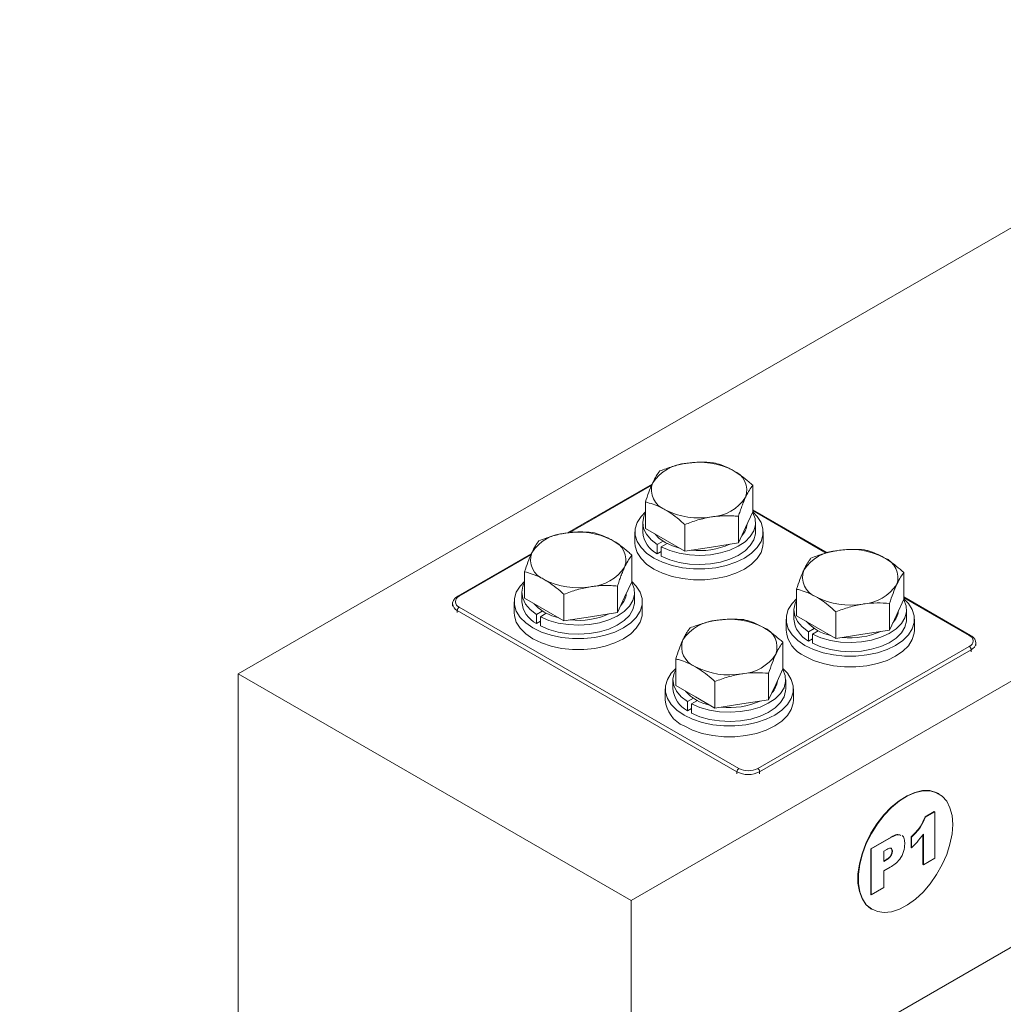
# Model space of a CAD drawing. Header units: millimetres. Extents: x 5 to 522, y 5 to 292.
# Tile 10 of 13: x 327 to 364, y 134 to 171. Entities that reach past the tile are written whole.
import ezdxf

# ---------------------------------------------------------------- set-up
doc = ezdxf.new("R2010")
doc.units = ezdxf.units.MM
doc.layers.add('1', color=7, linetype='Continuous')
doc.styles.add('SLDTEXTSTYLE4', font='TXT', dxfattribs={"width": 0.75, "bigfont": 'bigfont'})

# ---------------------------------------------------------------- blocks, each defined once
blk = doc.blocks.new('SW_NOTE_3')
at = {"layer": '1', "color": 0, "insert": (1.301, 4.495), "char_height": 3.439583, "attachment_point": 1, "style": 'SLDTEXTSTYLE4'}
blk.add_mtext('\\M+18441\\M+18480\\M+1847C\\M+18484 \\M+18474\\M+1847C\\M+18491 \\M+18481\\M+1847C\\M+18480\\M+1847D\\M+18471\\M+18479\\M+18482\\M+18480\\M+18472\\M+18470\\M+1847E\\M+18479\\M+18491', dxfattribs=at)

msp = doc.modelspace()

# ---------------------------------------------------------------- linework, layer by layer
at = {"color": 7, "linetype": 'Continuous', "lineweight": 15}
for p, q in [((335.3701, 146.8824), (377.7966, 171.3746)), ((350.078, 138.3917), (392.5044, 162.884)), ((350.8658, 153.9839), (347.6948, 152.1533)), ((350.8479, 153.9397), (347.7634, 152.1591)), ((354.6312, 152.9406), (354.6312, 153.9361)), ((350.6159, 152.3195), (350.6159, 153.315)), ((354.0932, 151.7816), (354.0932, 152.7771)), ((354.6312, 152.9406), (354.3622, 152.3611)), ((357.4231, 151.4115), (354.6312, 153.0232)), ((357.3832, 151.4007), (354.6312, 152.9894)), ((350.5136, 152.532), (350.5136, 152.1891)), ((351.3508, 151.8953), (350.6159, 152.3195)), ((352.0856, 151.471), (352.0856, 152.4666)), ((354.3622, 152.3611), (354.0932, 151.7816)), ((354.7336, 152.1891), (354.7336, 152.532)), ((350.2236, 152.1891), (350.2236, 151.7808)), ((355.0236, 151.7808), (355.0236, 152.1891)), ((351.2787, 151.8414), (351.0592, 151.7147)), ((351.0592, 151.7147), (351.0592, 151.3717)), ((351.2077, 151.6289), (351.4272, 151.7557)), ((351.2077, 151.286), (351.2077, 151.6289)), ((352.0856, 151.471), (351.3508, 151.8953)), ((353.0894, 151.6263), (352.0856, 151.471)), ((354.0932, 151.7816), (353.0894, 151.6263)), ((346.3403, 151.3714), (343.5933, 149.7856)), ((346.3224, 151.3272), (343.6433, 149.7806)), ((350.1057, 150.3281), (350.1057, 151.3236)), ((351.2077, 151.4574), (351.0592, 151.3717)), ((346.0904, 149.707), (346.0904, 150.7025)), ((360.288, 149.675), (360.288, 150.6705)), ((349.5678, 149.1691), (349.5678, 150.1646)), ((350.1057, 150.3281), (349.8367, 149.7486)), ((345.9881, 149.9195), (345.9881, 149.5766)), ((347.5601, 148.8585), (347.5601, 149.8541)), ((349.8367, 149.7486), (349.5678, 149.1691)), ((350.2081, 149.5766), (350.2081, 149.9195)), ((356.2728, 149.0539), (356.2728, 150.0494)), ((362.7852, 148.316), (360.288, 149.7576)), ((362.7352, 148.3111), (360.288, 149.7238)), ((343.3968, 149.4949), (343.3968, 149.4132)), ((343.6433, 149.3724), (354.1085, 143.331)), ((345.6981, 149.5766), (345.6981, 149.1683)), ((346.8253, 149.2828), (346.0904, 149.707)), ((350.4981, 149.1683), (350.4981, 149.5766)), ((386.4233, 149.4116), (356.1591, 131.9405)), ((359.7501, 148.516), (359.7501, 149.5115)), ((360.288, 149.675), (360.0191, 149.0955)), ((354.0378, 143.2085), (343.5726, 149.25)), ((343.5726, 149.25), (343.5726, 149.1683)), ((346.7532, 149.2289), (346.5337, 149.1022)), ((346.5337, 149.1022), (346.5337, 148.7592)), ((346.6822, 149.0164), (346.9017, 149.1432)), ((346.6822, 148.6735), (346.6822, 149.0164)), ((347.5601, 148.8585), (346.8253, 149.2828)), ((348.5639, 149.0138), (347.5601, 148.8585)), ((349.5678, 149.1691), (348.5639, 149.0138)), ((356.1704, 149.2664), (356.1704, 148.9235)), ((357.0076, 148.6296), (356.2728, 149.0539)), ((357.7425, 148.2054), (357.7425, 149.201)), ((360.0191, 149.0955), (359.7501, 148.516)), ((360.3904, 148.9235), (360.3904, 149.2664)), ((346.6822, 148.8449), (346.5337, 148.7592)), ((355.8804, 148.9235), (355.8804, 148.5152)), ((357.7425, 148.2054), (357.0076, 148.6296)), ((360.6804, 148.5152), (360.6804, 148.9235)), ((356.716, 148.449), (356.9355, 148.5758)), ((356.716, 148.449), (356.716, 148.1061)), ((357.084, 148.49), (356.8645, 148.3633)), ((356.8645, 148.0204), (356.8645, 148.3633)), ((358.7463, 148.3607), (357.7425, 148.2054)), ((359.7501, 148.516), (358.7463, 148.3607)), ((354.8156, 143.331), (362.7352, 147.9029)), ((355.7626, 147.0624), (355.7626, 148.058)), ((356.716, 148.1061), (356.8645, 148.1918)), ((362.9816, 147.9437), (362.9816, 148.0253)), ((362.8059, 147.7804), (354.8863, 143.2085)), ((362.8059, 147.6988), (362.8059, 147.7804)), ((351.7473, 146.4413), (351.7473, 147.4369)), ((335.3701, 119.6099), (335.3701, 146.8824)), ((335.3701, 146.8824), (350.078, 138.3917)), ((355.2246, 145.9035), (355.2246, 146.899)), ((355.7626, 147.0624), (355.4936, 146.483)), ((351.6449, 146.6539), (351.6449, 146.311)), ((352.4821, 146.0171), (351.7473, 146.4413)), ((353.217, 145.5929), (353.217, 146.5885)), ((355.4936, 146.483), (355.2246, 145.9035)), ((355.8649, 146.311), (355.8649, 146.6539)), ((351.3549, 146.311), (351.3549, 145.9027)), ((356.1549, 145.9027), (356.1549, 146.311)), ((352.1905, 145.8365), (352.4101, 145.9633)), ((352.1905, 145.8365), (352.1905, 145.4936)), ((352.5585, 145.8775), (352.339, 145.7508)), ((352.339, 145.4079), (352.339, 145.7508)), ((353.217, 145.5929), (352.4821, 146.0171)), ((354.2208, 145.7482), (353.217, 145.5929)), ((355.2246, 145.9035), (354.2208, 145.7482)), ((352.1905, 145.4936), (352.339, 145.5793)), ((354.0378, 143.1269), (354.0378, 143.2085)), ((354.8863, 143.2085), (354.8863, 143.1269)), ((361.5965, 142.3841), (361.5809, 142.3931)), ((361.0794, 141.518), (361.4265, 141.7184)), ((361.0935, 141.5099), (361.4407, 141.7103)), ((361.4407, 141.7103), (361.4265, 141.7184)), ((361.4407, 141.7103), (361.4407, 139.9733)), ((361.0935, 141.5099), (361.0794, 141.518)), ((361.0164, 139.7283), (361.0164, 140.8749)), ((359.0545, 140.3268), (359.8132, 140.7648)), ((359.0686, 140.3187), (359.8274, 140.7567)), ((359.8274, 140.7567), (359.8132, 140.7648)), ((360.5587, 140.3712), (360.5587, 140.7721)), ((360.5728, 140.7639), (360.5587, 140.7721)), ((360.5728, 140.3631), (360.5728, 140.7639)), ((361.0023, 139.7365), (361.0023, 140.8567)), ((359.0545, 138.6121), (359.0545, 140.3268)), ((359.0686, 140.3187), (359.0545, 140.3268)), ((359.0686, 138.6039), (359.0686, 140.3187)), ((359.6529, 140.2996), (359.5315, 140.2295)), ((359.5315, 140.2295), (359.5315, 139.851)), ((359.8593, 140.2278), (359.8452, 140.2359)), ((360.5728, 140.3631), (360.5587, 140.3712)), ((359.5315, 139.8673), (359.6219, 139.9195)), ((359.5315, 139.851), (359.636, 139.9113)), ((359.636, 139.9113), (359.6219, 139.9195)), ((361.4407, 139.9733), (361.0164, 139.7283)), ((359.7801, 139.6382), (359.5315, 139.4947)), ((359.5315, 139.4947), (359.5315, 138.8711)), ((361.0164, 139.7283), (361.0023, 139.7365)), ((359.5315, 138.8711), (359.0686, 138.6039)), ((350.078, 111.1192), (350.078, 138.3917)), ((359.0686, 138.6039), (359.0545, 138.6121)), ((359.0811, 138.0628), (359.0967, 138.0539))]:
    msp.add_line(p, q, dxfattribs=at)
at = {"color": 7, "linetype": 'Continuous', "lineweight": 15, "flags": 128}
for points in [[(354.6312, 152.9483), (354.7987, 152.7746), (354.9418, 152.5477), (355.0144, 152.3099), (355.0144, 152.0683), (354.9418, 151.8305), (354.7987, 151.6036), (354.5895, 151.3944), (354.3206, 151.2094), (354.0001, 151.0542), (353.6378, 150.9334), (353.2447, 150.8508), (352.8327, 150.8089), (352.4144, 150.8089), (352.0024, 150.8508), (351.6093, 150.9334), (351.247, 151.0542), (350.9265, 151.2094), (350.6576, 151.3944), (350.4484, 151.6036), (350.3053, 151.8305), (350.2327, 152.0683), (350.2327, 152.3099), (350.3053, 152.5477), (350.4484, 152.7746), (350.6159, 152.9483)], [(350.6159, 152.9068), (350.5562, 152.7756), (350.5138, 152.549), (350.5452, 152.3218), (350.6494, 152.102), (350.8228, 151.8972), (351.0592, 151.7147)], [(351.2077, 151.6289), (351.5239, 151.4925), (351.8786, 151.3924), (352.2594, 151.3323), (352.6529, 151.3141), (353.0454, 151.3386), (353.4232, 151.4048), (353.7729, 151.5106), (354.0824, 151.652), (354.3409, 151.8243), (354.5392, 152.0214), (354.6704, 152.2364), (354.73, 152.4617), (354.7159, 152.6894), (354.6285, 152.9117), (354.6225, 152.9219)], [(351.3508, 151.7973), (351.1206, 151.9602), (350.9786, 152.1101)], [(351.2077, 151.286), (351.5239, 151.1495), (351.8786, 151.0495), (352.2594, 150.9893), (352.6529, 150.9711), (353.0454, 150.9956), (353.4232, 151.0619), (353.7729, 151.1676), (354.0824, 151.3091), (354.3409, 151.4814), (354.5392, 151.6785), (354.6704, 151.8934), (354.73, 152.1187), (354.7336, 152.1891)], [(355.0236, 151.7808), (355.0144, 151.6601), (354.9418, 151.4222), (354.7987, 151.1953), (354.5895, 150.9861), (354.3206, 150.8011), (354.0001, 150.6459), (353.6378, 150.5252), (353.2447, 150.4425), (352.8327, 150.4006), (352.4144, 150.4006), (352.0024, 150.4425), (351.6093, 150.5252), (351.247, 150.6459), (350.9265, 150.8011), (350.6576, 150.9861), (350.4484, 151.1953), (350.3053, 151.4222), (350.2327, 151.6601), (350.2236, 151.7808)], [(351.8926, 151.5825), (351.633, 151.6644), (351.3508, 151.7973)], [(350.1057, 150.3358), (350.2732, 150.1621), (350.4163, 149.9352), (350.4889, 149.6973), (350.4889, 149.4558), (350.4163, 149.218), (350.2732, 148.9911), (350.064, 148.7819), (349.7951, 148.5969), (349.4747, 148.4417), (349.1124, 148.3209), (348.7192, 148.2383), (348.3072, 148.1964), (347.8889, 148.1964), (347.4769, 148.2383), (347.0838, 148.3209), (346.7215, 148.4417), (346.401, 148.5969), (346.1321, 148.7819), (345.9229, 148.9911), (345.7798, 149.218), (345.7072, 149.4558), (345.7072, 149.6973), (345.7798, 149.9352), (345.9229, 150.1621), (346.0904, 150.3358)], [(346.0904, 150.2943), (346.0307, 150.1631), (345.9883, 149.9365), (346.0197, 149.7093), (346.124, 149.4895), (346.2973, 149.2847), (346.5337, 149.1022)], [(346.6822, 149.0164), (346.9984, 148.88), (347.3531, 148.7799), (347.7339, 148.7197), (348.1274, 148.7016), (348.5199, 148.7261), (348.8977, 148.7923), (349.2474, 148.898), (349.557, 149.0395), (349.8154, 149.2118), (350.0137, 149.4089), (350.145, 149.6238), (350.2045, 149.8491), (350.1904, 150.0769), (350.103, 150.2992), (350.0971, 150.3094)], [(346.8253, 149.1848), (346.5951, 149.3477), (346.4532, 149.4976)], [(346.6822, 148.6735), (346.9984, 148.537), (347.3531, 148.437), (347.7339, 148.3768), (348.1274, 148.3586), (348.5199, 148.3831), (348.8977, 148.4494), (349.2474, 148.5551), (349.557, 148.6966), (349.8154, 148.8689), (350.0137, 149.066), (350.145, 149.2809), (350.2045, 149.5062), (350.2081, 149.5766)], [(356.5834, 147.9438), (356.3144, 148.1288), (356.1053, 148.3379), (355.9622, 148.5649), (355.8895, 148.8027), (355.8895, 149.0442), (355.9622, 149.2821), (356.1053, 149.509), (356.2728, 149.6826)], [(356.716, 148.449), (356.4796, 148.6316), (356.3063, 148.8364), (356.2021, 149.0562), (356.1706, 149.2834), (356.213, 149.51), (356.2728, 149.6412)], [(360.288, 149.6826), (360.4555, 149.509), (360.5986, 149.2821), (360.6713, 149.0442), (360.6713, 148.8027), (360.5986, 148.5649), (360.4555, 148.3379), (360.2464, 148.1288), (359.9775, 147.9438), (359.657, 147.7885), (359.2947, 147.6678), (358.9016, 147.5852), (358.4896, 147.5433), (358.0712, 147.5433), (357.6592, 147.5852), (357.2661, 147.6678), (356.9038, 147.7885), (356.5834, 147.9438)], [(360.2794, 149.6563), (360.2853, 149.646), (360.3727, 149.4238), (360.3869, 149.196), (360.3273, 148.9707), (360.196, 148.7558), (359.9977, 148.5587), (359.7393, 148.3864), (359.4298, 148.2449), (359.08, 148.1392), (358.7023, 148.0729), (358.3098, 148.0485), (357.9162, 148.0666), (357.5354, 148.1268), (357.1807, 148.2269), (356.8645, 148.3633)], [(350.4981, 149.1683), (350.4889, 149.0476), (350.4163, 148.8097), (350.2732, 148.5828), (350.064, 148.3736), (349.7951, 148.1886), (349.4747, 148.0334), (349.1124, 147.9126), (348.7192, 147.83), (348.3072, 147.7881), (347.8889, 147.7881), (347.4769, 147.83), (347.0838, 147.9126), (346.7215, 148.0334), (346.401, 148.1886), (346.1321, 148.3736), (345.9229, 148.5828), (345.7798, 148.8097), (345.7072, 149.0476), (345.6981, 149.1683)], [(347.3671, 148.97), (347.1075, 149.0519), (346.8253, 149.1848)], [(360.3904, 148.9235), (360.3869, 148.8531), (360.3273, 148.6278), (360.196, 148.4128), (359.9977, 148.2158), (359.7393, 148.0435), (359.4298, 147.902), (359.08, 147.7962), (358.7023, 147.73), (358.3098, 147.7055), (357.9162, 147.7237), (357.5354, 147.7838), (357.1807, 147.8839), (356.8645, 148.0204)], [(360.6804, 148.5152), (360.6713, 148.3944), (360.5986, 148.1566), (360.4555, 147.9297), (360.2464, 147.7205), (359.9775, 147.5355), (359.657, 147.3803), (359.2947, 147.2595), (358.9016, 147.1769), (358.4896, 147.135), (358.0712, 147.135), (357.6592, 147.1769), (357.2661, 147.2595), (356.9038, 147.3803), (356.5834, 147.5355)], [(352.0579, 145.3313), (351.789, 145.5163), (351.5798, 145.7254), (351.4367, 145.9524), (351.3641, 146.1902), (351.3641, 146.4317), (351.4367, 146.6696), (351.5798, 146.8965), (351.7473, 147.0701)], [(352.1905, 145.8365), (351.9541, 146.0191), (351.7808, 146.2238), (351.6766, 146.4437), (351.6451, 146.6709), (351.6875, 146.8975), (351.7473, 147.0287)], [(355.7626, 147.0701), (355.9301, 146.8965), (356.0731, 146.6696), (356.1458, 146.4317), (356.1458, 146.1902), (356.0731, 145.9524), (355.9301, 145.7254), (355.7209, 145.5163), (355.452, 145.3313), (355.1315, 145.176), (354.7692, 145.0553), (354.3761, 144.9727), (353.9641, 144.9307), (353.5457, 144.9307), (353.1338, 144.9727), (352.7406, 145.0553), (352.3783, 145.176), (352.0579, 145.3313)], [(355.7539, 147.0438), (355.7598, 147.0335), (355.8472, 146.8113), (355.8614, 146.5835), (355.8018, 146.3582), (355.6706, 146.1433), (355.4722, 145.9462), (355.2138, 145.7739), (354.9043, 145.6324), (354.5545, 145.5267), (354.1768, 145.4604), (353.7843, 145.436), (353.3907, 145.4541), (353.0099, 145.5143), (352.6552, 145.6143), (352.339, 145.7508)], [(355.8649, 146.311), (355.8614, 146.2406), (355.8018, 146.0153), (355.6706, 145.8003), (355.4722, 145.6032), (355.2138, 145.431), (354.9043, 145.2895), (354.5545, 145.1837), (354.1768, 145.1175), (353.7843, 145.093), (353.3907, 145.1112), (353.0099, 145.1713), (352.6552, 145.2714), (352.339, 145.4079)], [(356.1549, 145.9027), (356.1458, 145.7819), (356.0731, 145.5441), (355.9301, 145.3172), (355.7209, 145.108), (355.452, 144.923), (355.1315, 144.7678), (354.7692, 144.647), (354.3761, 144.5644), (353.9641, 144.5225), (353.5457, 144.5225), (353.1338, 144.5644), (352.7406, 144.647), (352.3783, 144.7678), (352.0579, 144.923)], [(361.5809, 142.3931), (361.4989, 142.4346), (361.2579, 142.5013), (360.9901, 142.5026), (360.7034, 142.4385), (360.406, 142.3108), (360.1065, 142.1232), (359.8134, 141.881), (359.5352, 141.5913), (359.2798, 141.2624), (359.0548, 140.9037), (358.8664, 140.5256), (358.7202, 140.1389), (358.6203, 139.7548), (358.5696, 139.3843), (358.5696, 139.038), (358.6203, 138.726), (358.7202, 138.4572), (358.8664, 138.2394), (359.0548, 138.0787), (359.0811, 138.0628)], [(362.1143, 141.2395), (362.0889, 141.5698), (362.0134, 141.8613), (361.8899, 142.1055), (361.722, 142.2954), (361.5145, 142.4256), (361.2734, 142.4923), (361.0057, 142.4936), (360.719, 142.4295), (360.4216, 142.3018), (360.122, 142.1142), (359.8289, 141.872), (359.5507, 141.5823), (359.2954, 141.2534), (359.0703, 140.8947), (358.882, 140.5166), (358.7357, 140.1299), (358.6358, 139.7458), (358.5852, 139.3753), (358.5852, 139.029), (358.6358, 138.717), (358.7357, 138.4482), (358.882, 138.2304), (359.0703, 138.0697), (359.2954, 137.9709), (359.5507, 137.9368), (359.8289, 137.9683), (360.122, 138.0645), (360.4216, 138.2228), (360.719, 138.4385), (361.0057, 138.7053), (361.2734, 139.0158), (361.5145, 139.3608), (361.722, 139.7306), (361.8899, 140.1143), (362.0134, 140.5011), (362.0889, 140.8798), (362.1143, 141.2395)]]:
    msp.add_lwpolyline(points, dxfattribs=at)
at = {"color": 7, "linetype": 'Continuous', "lineweight": 15}
for centre, radius, start, end in [((352.2561, 153.1203), 1.6432, 93.4335, 146.56112), ((352.6266, 152.0376), 2.7631, 62.64283, 99.7711), ((353.6161, 153.7516), 0.7914, 340.539, 69.25792), ((351.631, 153.7622), 0.7914, 160.539, 249.25792), ((352.991, 154.3934), 1.6432, 273.4335, 326.56112), ((352.6205, 155.4762), 2.7631, 242.64283, 279.7711), ((353.6979, 152.5583), 0.7274, 315.58825, 354.61483), ((347.7306, 150.5078), 1.6432, 93.4335, 146.56112), ((348.1011, 149.4251), 2.7631, 62.64283, 99.7711), ((351.5271, 152.2749), 1.0172, 184.83676, 242.6099), ((349.0906, 151.1391), 0.7914, 340.539, 69.25792), ((352.637, 154.2702), 2.7805, 263.49514, 294.09094), ((347.1055, 151.1496), 0.7914, 160.539, 249.25792), ((357.9129, 149.8547), 1.6432, 93.4335, 146.56112), ((358.2835, 148.7719), 2.7631, 62.64283, 99.7711), ((359.2729, 150.4859), 0.7914, 340.539, 69.25792), ((348.4655, 151.7809), 1.6432, 273.4335, 326.56112), ((357.2879, 150.4965), 0.7914, 160.539, 249.25792), ((348.095, 152.8636), 2.7631, 242.64283, 279.7711), ((358.6479, 151.1278), 1.6432, 273.4335, 326.56112), ((343.7208, 149.5765), 0.2183, 110.78342, 249.21658), ((343.6143, 149.7425), 0.0479, 52.74643, 115.95815), ((349.1724, 149.9458), 0.7274, 315.58825, 354.61483), ((358.2774, 152.2105), 2.7631, 242.64283, 279.7711), ((343.6911, 149.5203), 0.2952, 184.67674, 246.33441), ((343.7261, 149.243), 0.1537, 122.60548, 177.39452), ((347.0016, 149.6624), 1.0172, 184.83676, 242.6099), ((348.1115, 151.6577), 2.7805, 263.49514, 294.09094), ((359.3247, 149.3067), 0.7587, 316.42411, 353.77897), ((353.3875, 147.2422), 1.6432, 93.4335, 146.56112), ((353.758, 146.1594), 2.7631, 62.64283, 99.7711), ((354.7474, 147.8734), 0.7914, 340.539, 69.25792), ((357.184, 149.0092), 1.0172, 184.83676, 242.6099), ((357.8701, 149.9276), 1.6424, 221.26253, 258.74285), ((357.0511, 148.6131), 1.1748, 184.78227, 246.53787), ((358.2865, 151.0523), 2.8271, 263.75325, 293.83283), ((362.7645, 148.2702), 0.0503, 65.70778, 125.61628), ((362.6577, 148.107), 0.2183, 290.78342, 69.21658), ((352.7624, 147.884), 0.7914, 160.539, 249.25792), ((362.6524, 147.7734), 0.1537, 2.60548, 57.39452), ((362.681, 148.0557), 0.3023, 294.40416, 353.96738), ((354.1224, 148.5153), 1.6432, 273.4335, 326.56112), ((353.7519, 149.598), 2.7631, 242.64283, 279.7711), ((354.7992, 146.6941), 0.7587, 316.42411, 353.77897), ((352.6585, 146.3967), 1.0172, 184.83676, 242.6099), ((353.3446, 147.3151), 1.6424, 221.26253, 258.74285), ((352.5256, 146.0006), 1.1748, 184.78227, 246.53787), ((353.761, 148.4398), 2.8271, 263.75325, 293.83283), ((354.1913, 143.2015), 0.1537, 122.60548, 177.39452), ((354.462, 144.0274), 0.9222, 242.60967, 297.39033), ((354.462, 144.0134), 0.7685, 242.60967, 297.39033), ((354.7328, 143.2015), 0.1537, 2.60548, 57.39452)]:
    msp.add_arc(centre, radius, start, end, dxfattribs=at)
for points, knots in [([(352.1577, 154.7606), (352.1339, 154.7567), (351.9537, 154.7277), (351.614, 154.6465), (351.3082, 154.5318), (351.1539, 154.474)], [0, 0, 0, 0, 0.07009, 0.5307844, 1, 1, 1, 1]), ([(353.1615, 154.7846), (352.9985, 154.796), (352.6694, 154.8192), (352.3293, 154.7802), (352.1577, 154.7606)], [0, 0, 0, 0, 0.495458, 1, 1, 1, 1]), ([(353.8963, 154.4916), (353.869, 154.5071), (353.8143, 154.538), (353.6634, 154.615), (353.4433, 154.7083), (353.2558, 154.759), (353.1615, 154.7846)], [0, 0, 0, 0, 0.1100048, 0.2201601, 0.6077869, 1, 1, 1, 1]), ([(351.1539, 154.474), (351.1102, 154.4166), (351.022, 154.3007), (350.9309, 154.118), (350.8849, 154.0258)], [0, 0, 0, 0, 0.495458, 1, 1, 1, 1]), ([(354.6312, 153.9361), (354.6077, 153.9573), (354.5608, 153.9997), (354.4174, 154.1246), (354.197, 154.3042), (353.997, 154.4289), (353.8963, 154.4916)], [0, 0, 0, 0, 0.09801571, 0.1960728, 0.59530894, 1, 1, 1, 1]), ([(350.8849, 154.0258), (350.8785, 154.0119), (350.8302, 153.9067), (350.7392, 153.6819), (350.6573, 153.4381), (350.6159, 153.315)], [0, 0, 0, 0, 0.07009, 0.5307844, 1, 1, 1, 1]), ([(354.3622, 153.4879), (354.3686, 153.5015), (354.4169, 153.6043), (354.5079, 153.7718), (354.5898, 153.881), (354.6312, 153.9361)], [0, 0, 0, 0, 0.07009, 0.5307844, 1, 1, 1, 1]), ([(354.0932, 152.7771), (354.115, 152.8427), (354.1585, 152.974), (354.2252, 153.1591), (354.2932, 153.3339), (354.3392, 153.4365), (354.3622, 153.4879)], [0, 0, 0, 0, 0.2472686, 0.4953626, 0.746874, 1, 1, 1, 1]), ([(350.6159, 153.315), (350.8049, 153.2603), (351.0474, 153.19), (351.296, 153.0524), (351.3508, 153.0221)], [0, 0, 0, 0, 0.7796361, 1, 1, 1, 1]), ([(351.3508, 153.0221), (351.45, 152.9603), (351.6499, 152.8357), (351.8704, 152.6563), (352.0152, 152.5302), (352.0622, 152.4878), (352.0856, 152.4666)], [0, 0, 0, 0, 0.39885746, 0.80392775, 0.90194198, 1, 1, 1, 1]), ([(352.0856, 152.4666), (352.2486, 152.5285), (352.5777, 152.6535), (352.9178, 152.7197), (353.0894, 152.7531)], [0, 0, 0, 0, 0.495458, 1, 1, 1, 1]), ([(353.0894, 152.7531), (353.1132, 152.7567), (353.2151, 152.7718), (353.3952, 152.7898), (353.6292, 152.7988), (353.8625, 152.795), (354.0163, 152.7831), (354.0932, 152.7771)], [0, 0, 0, 0, 0.07005562, 0.29981264, 0.53083129, 0.76502558, 1, 1, 1, 1]), ([(347.6322, 152.1481), (347.6084, 152.1442), (347.4282, 152.1152), (347.0885, 152.0339), (346.7827, 151.9193), (346.6284, 151.8615)], [0, 0, 0, 0, 0.07009, 0.5307844, 1, 1, 1, 1]), ([(348.636, 152.1721), (348.473, 152.1835), (348.144, 152.2067), (347.8038, 152.1677), (347.6322, 152.1481)], [0, 0, 0, 0, 0.495458, 1, 1, 1, 1]), ([(349.3709, 151.8791), (349.3435, 151.8946), (349.2888, 151.9255), (349.1379, 152.0025), (348.9178, 152.0958), (348.7303, 152.1465), (348.636, 152.1721)], [0, 0, 0, 0, 0.1100048, 0.2201601, 0.6077869, 1, 1, 1, 1]), ([(346.6284, 151.8615), (346.5847, 151.8041), (346.4965, 151.6882), (346.4054, 151.5055), (346.3594, 151.4133)], [0, 0, 0, 0, 0.495458, 1, 1, 1, 1]), ([(350.1057, 151.3236), (350.0823, 151.3448), (350.0354, 151.3872), (349.892, 151.5121), (349.6715, 151.6917), (349.4715, 151.8164), (349.3709, 151.8791)], [0, 0, 0, 0, 0.09801571, 0.1960728, 0.59530894, 1, 1, 1, 1]), ([(346.3594, 151.4133), (346.353, 151.3994), (346.3047, 151.2942), (346.2137, 151.0694), (346.1318, 150.8256), (346.0904, 150.7025)], [0, 0, 0, 0, 0.07009, 0.5307844, 1, 1, 1, 1]), ([(349.8367, 150.8754), (349.8431, 150.889), (349.8914, 150.9918), (349.9824, 151.1593), (350.0644, 151.2685), (350.1057, 151.3236)], [0, 0, 0, 0, 0.07009, 0.5307844, 1, 1, 1, 1]), ([(356.8107, 151.2084), (356.789, 151.1804), (356.7455, 151.1243), (356.6788, 151.0217), (356.6107, 150.9034), (356.5648, 150.808), (356.5417, 150.7602)], [0, 0, 0, 0, 0.2472686, 0.4953626, 0.746874, 1, 1, 1, 1]), ([(357.8145, 151.4949), (357.7907, 151.4911), (357.6889, 151.4747), (357.5087, 151.437), (357.2747, 151.3736), (357.0414, 151.2976), (356.8877, 151.2382), (356.8107, 151.2084)], [0, 0, 0, 0, 0.0700556, 0.2998126, 0.5308313, 0.7650256, 1, 1, 1, 1]), ([(358.8184, 151.5189), (358.6553, 151.5304), (358.3263, 151.5536), (357.9861, 151.5146), (357.8145, 151.4949)], [0, 0, 0, 0, 0.495458, 1, 1, 1, 1]), ([(359.5532, 151.226), (359.454, 151.2787), (359.254, 151.3851), (359.0335, 151.4602), (358.8887, 151.5013), (358.8418, 151.5131), (358.8184, 151.5189)], [0, 0, 0, 0, 0.3988575, 0.8039277, 0.901942, 1, 1, 1, 1]), ([(360.288, 150.6705), (360.099, 150.8339), (359.8566, 151.0436), (359.608, 151.1931), (359.5532, 151.226)], [0, 0, 0, 0, 0.7796361, 1, 1, 1, 1]), ([(349.5678, 150.1646), (349.5895, 150.2302), (349.633, 150.3615), (349.6997, 150.5466), (349.7677, 150.7214), (349.8137, 150.824), (349.8367, 150.8754)], [0, 0, 0, 0, 0.2472686, 0.4953626, 0.746874, 1, 1, 1, 1]), ([(346.0904, 150.7025), (346.2794, 150.6478), (346.5219, 150.5775), (346.7705, 150.4399), (346.8253, 150.4096)], [0, 0, 0, 0, 0.7796361, 1, 1, 1, 1]), ([(356.5417, 150.7602), (356.5354, 150.7463), (356.4871, 150.6411), (356.3961, 150.4163), (356.3141, 150.1724), (356.2728, 150.0494)], [0, 0, 0, 0, 0.07009, 0.5307844, 1, 1, 1, 1]), ([(360.0191, 150.2223), (360.0254, 150.2359), (360.0737, 150.3387), (360.1648, 150.5061), (360.2467, 150.6154), (360.288, 150.6705)], [0, 0, 0, 0, 0.07009, 0.5307844, 1, 1, 1, 1]), ([(346.8253, 150.4096), (346.9245, 150.3478), (347.1245, 150.2232), (347.345, 150.0438), (347.4898, 149.9177), (347.5367, 149.8753), (347.5601, 149.8541)], [0, 0, 0, 0, 0.39885746, 0.80392775, 0.90194198, 1, 1, 1, 1]), ([(347.5601, 149.8541), (347.7231, 149.916), (348.0522, 150.041), (348.3923, 150.1072), (348.5639, 150.1406)], [0, 0, 0, 0, 0.495458, 1, 1, 1, 1]), ([(348.5639, 150.1406), (348.5877, 150.1442), (348.6896, 150.1593), (348.8697, 150.1773), (349.1038, 150.1863), (349.3371, 150.1825), (349.4908, 150.1706), (349.5678, 150.1646)], [0, 0, 0, 0, 0.07005562, 0.29981264, 0.53083129, 0.76502558, 1, 1, 1, 1]), ([(359.7501, 149.5115), (359.7938, 149.6423), (359.8819, 149.9063), (359.9731, 150.1163), (360.0191, 150.2223)], [0, 0, 0, 0, 0.495458, 1, 1, 1, 1]), ([(343.5933, 149.7856), (343.5679, 149.7693), (343.5001, 149.7259), (343.4289, 149.6347), (343.389, 149.5451), (343.3987, 149.5006), (343.3995, 149.4966)], [0, 0, 0, 0, 0.2280449, 0.608268, 0.9651582, 1, 1, 1, 1]), ([(356.2728, 150.0494), (356.2962, 150.0435), (356.3431, 150.0318), (356.4865, 149.9911), (356.707, 149.9161), (356.907, 149.8099), (357.0076, 149.7565)], [0, 0, 0, 0, 0.09801571, 0.1960728, 0.59530894, 1, 1, 1, 1]), ([(357.0076, 149.7565), (357.035, 149.7403), (357.0897, 149.7081), (357.2406, 149.6109), (357.4606, 149.45), (357.6482, 149.2843), (357.7425, 149.201)], [0, 0, 0, 0, 0.1100048, 0.2201601, 0.6077869, 1, 1, 1, 1]), ([(357.7425, 149.201), (357.9055, 149.2629), (358.2345, 149.3878), (358.5747, 149.4541), (358.7463, 149.4875)], [0, 0, 0, 0, 0.495458, 1, 1, 1, 1]), ([(358.7463, 149.4875), (358.7701, 149.491), (358.9503, 149.5177), (359.29, 149.5416), (359.5958, 149.5216), (359.7501, 149.5115)], [0, 0, 0, 0, 0.07009, 0.5307844, 1, 1, 1, 1]), ([(353.289, 148.8824), (353.2653, 148.8786), (353.1634, 148.8622), (352.9832, 148.8245), (352.7492, 148.7611), (352.5159, 148.6851), (352.3622, 148.6256), (352.2852, 148.5959)], [0, 0, 0, 0, 0.0700556, 0.2998126, 0.5308313, 0.7650256, 1, 1, 1, 1]), ([(354.2929, 148.9064), (354.1298, 148.9179), (353.8008, 148.9411), (353.4607, 148.9021), (353.289, 148.8824)], [0, 0, 0, 0, 0.495458, 1, 1, 1, 1]), ([(355.0277, 148.6135), (354.9285, 148.6662), (354.7285, 148.7726), (354.508, 148.8477), (354.3632, 148.8888), (354.3163, 148.9006), (354.2929, 148.9064)], [0, 0, 0, 0, 0.3988575, 0.8039277, 0.901942, 1, 1, 1, 1]), ([(355.7626, 148.058), (355.5736, 148.2214), (355.3311, 148.4311), (355.0825, 148.5806), (355.0277, 148.6135)], [0, 0, 0, 0, 0.7796361, 1, 1, 1, 1]), ([(352.2852, 148.5959), (352.2635, 148.5679), (352.22, 148.5118), (352.1533, 148.4092), (352.0852, 148.2909), (352.0393, 148.1955), (352.0163, 148.1477)], [0, 0, 0, 0, 0.2472686, 0.4953626, 0.746874, 1, 1, 1, 1]), ([(362.9789, 148.0236), (362.9748, 148.0638), (362.9662, 148.1465), (362.8898, 148.2461), (362.8176, 148.2944), (362.7852, 148.316)], [0, 0, 0, 0, 0.3411176, 0.7036789, 1, 1, 1, 1]), ([(352.0163, 148.1477), (352.0099, 148.1338), (351.9616, 148.0286), (351.8706, 147.8038), (351.7886, 147.5599), (351.7473, 147.4369)], [0, 0, 0, 0, 0.07009, 0.5307844, 1, 1, 1, 1]), ([(355.4936, 147.6098), (355.5, 147.6234), (355.5482, 147.7262), (355.6393, 147.8936), (355.7212, 148.0029), (355.7626, 148.058)], [0, 0, 0, 0, 0.07009, 0.5307844, 1, 1, 1, 1]), ([(355.2246, 146.899), (355.2683, 147.0298), (355.3565, 147.2938), (355.4476, 147.5038), (355.4936, 147.6098)], [0, 0, 0, 0, 0.495458, 1, 1, 1, 1]), ([(351.7473, 147.4369), (351.7707, 147.431), (351.8176, 147.4193), (351.961, 147.3786), (352.1815, 147.3036), (352.3815, 147.1974), (352.4821, 147.144)], [0, 0, 0, 0, 0.09801571, 0.1960728, 0.59530894, 1, 1, 1, 1]), ([(352.4821, 147.144), (352.5095, 147.1278), (352.5642, 147.0955), (352.7151, 146.9984), (352.9352, 146.8375), (353.1227, 146.6718), (353.217, 146.5885)], [0, 0, 0, 0, 0.1100048, 0.2201601, 0.6077869, 1, 1, 1, 1]), ([(353.217, 146.5885), (353.38, 146.6504), (353.709, 146.7753), (354.0492, 146.8416), (354.2208, 146.875)], [0, 0, 0, 0, 0.495458, 1, 1, 1, 1]), ([(354.2208, 146.875), (354.2446, 146.8785), (354.4248, 146.9052), (354.7645, 146.9291), (355.0703, 146.9091), (355.2246, 146.899)], [0, 0, 0, 0, 0.07009, 0.5307844, 1, 1, 1, 1]), ([(360.5587, 140.7721), (360.6177, 140.8291), (360.7355, 140.9431), (360.9348, 141.1828), (361.0246, 141.3911), (361.0794, 141.518)], [0, 0, 0, 0, 0.2810315, 0.5616199, 1, 1, 1, 1]), ([(360.5728, 140.7639), (360.6318, 140.8209), (360.7496, 140.9349), (360.9489, 141.1746), (361.0388, 141.3829), (361.0935, 141.5099)], [0, 0, 0, 0, 0.2810315, 0.5616199, 1, 1, 1, 1]), ([(361.0164, 140.8749), (360.9394, 140.769), (360.8018, 140.5798), (360.6429, 140.4293), (360.5728, 140.3631)], [0, 0, 0, 0, 0.5596478, 1, 1, 1, 1]), ([(360.3221, 140.5096), (360.3157, 140.4157), (360.3028, 140.2287), (360.1529, 139.9404), (359.9623, 139.7526), (359.8409, 139.6764), (359.7801, 139.6382)], [0, 0, 0, 0, 0.2800774, 0.5582503, 0.7787395, 1, 1, 1, 1]), ([(359.8132, 140.7648), (359.8875, 140.8062), (360.0178, 140.8788), (360.12, 140.8467), (360.164, 140.8329)], [0, 0, 0, 0, 0.5702641, 1, 1, 1, 1]), ([(359.8274, 140.7567), (359.9017, 140.7981), (360.032, 140.8707), (360.1342, 140.8385), (360.1781, 140.8247)], [0, 0, 0, 0, 0.5702641, 1, 1, 1, 1]), ([(360.2198, 140.818), (360.2203, 140.8179), (360.2683, 140.8104), (360.3079, 140.6918), (360.3174, 140.5704), (360.3221, 140.5096)], [0, 0, 0, 0, 0.00495178, 0.50139067, 1, 1, 1, 1]), ([(359.6219, 139.9195), (359.6511, 139.9374), (359.7094, 139.9731), (359.7889, 140.0516), (359.838, 140.1518), (359.8428, 140.2079), (359.8452, 140.2359)], [0, 0, 0, 0, 0.2812298, 0.5603312, 0.7800203, 1, 1, 1, 1]), ([(359.636, 139.9113), (359.6653, 139.9292), (359.7236, 139.9649), (359.803, 140.0434), (359.8522, 140.1436), (359.8569, 140.1997), (359.8593, 140.2278)], [0, 0, 0, 0, 0.2812298, 0.5603312, 0.7800203, 1, 1, 1, 1]), ([(359.8593, 140.2278), (359.8579, 140.2487), (359.855, 140.2906), (359.8286, 140.3347), (359.7641, 140.3604), (359.6988, 140.3247), (359.6529, 140.2996)], [0, 0, 0, 0, 0.1873815, 0.3746567, 0.5609424, 1, 1, 1, 1]), ([(359.8452, 140.2359), (359.8437, 140.2567), (359.8406, 140.2983), (359.8168, 140.3419), (359.7891, 140.3491), (359.7768, 140.3524)], [0, 0, 0, 0, 0.3566559, 0.7131093, 1, 1, 1, 1])]:
    msp.add_open_spline(points, degree=3, knots=knots, dxfattribs=at)

# ---------------------------------------------------------------- block references
at = {"layer": '1'}
msp.add_blockref('SW_NOTE_3', (243.6205, 156.5976), dxfattribs=at)

doc.saveas('drawing.dxf')
